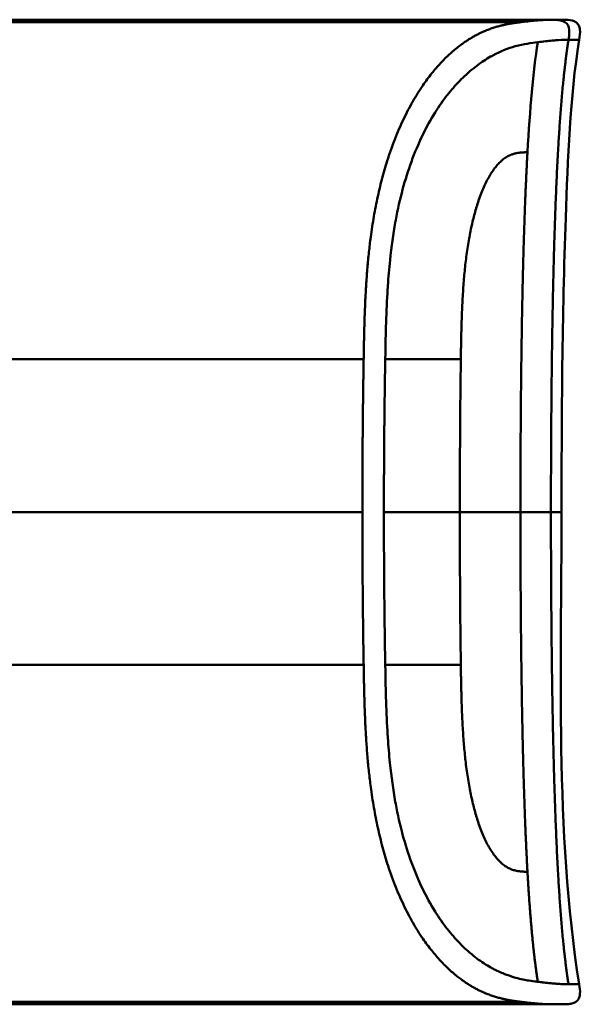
# Model space of a CAD drawing. Header units: millimetres. Extents: x 20 to 833, y 20 to 574.
# Tile 17 of 22: x 432 to 449, y 401 to 431. Entities that reach past the tile are written whole.
import ezdxf

# ---------------------------------------------------------------- set-up
doc = ezdxf.new("R2010")
doc.units = ezdxf.units.MM
doc.header["$LTSCALE"] = 2
doc.layers.add('Sichtbare Kanten(DIN)', color=7, linetype='Continuous', lineweight=50)
doc.layers.add('Sichtbare tangentiale Kanten(DIN)', color=7, linetype='Continuous', lineweight=50)

msp = doc.modelspace()

# ---------------------------------------------------------------- linework, layer by layer
at = {"layer": 'Sichtbare Kanten(DIN)'}
for p, q in [((437.036, 431.455), (417.546, 431.455)), ((433.036, 431.399), (433.037, 431.433)), ((433.037, 431.433), (434.61, 431.438)), ((433.037, 431.433), (433.037, 431.399)), ((434.61, 431.438), (434.608, 431.394)), ((434.818, 431.399), (434.82, 431.433)), ((434.82, 431.433), (434.82, 431.399)), ((434.82, 431.433), (435.662, 431.433)), ((435.662, 431.433), (435.66, 431.399)), ((437.036, 431.455), (447.263, 431.455)), ((447.263, 431.455), (447.263, 431.378)), ((447.263, 431.455), (448.208, 431.455)), ((448.215, 431.455), (448.214, 431.455)), ((417.546, 431.378), (447.262, 431.378)), ((434.608, 431.394), (433.036, 431.399)), ((435.66, 431.399), (434.818, 431.399)), ((437.036, 401.455), (417.546, 401.455)), ((432.078, 401.459), (432.078, 401.488)), ((432.078, 401.488), (433.55, 401.488)), ((433.565, 401.459), (432.078, 401.459)), ((432.355, 401.488), (432.355, 401.483)), ((432.355, 401.472), (432.355, 401.483)), ((433.55, 401.483), (432.355, 401.483)), ((432.355, 401.472), (432.355, 401.468)), ((432.355, 401.472), (433.418, 401.472)), ((432.355, 401.461), (432.355, 401.468)), ((433.418, 401.468), (432.355, 401.468)), ((432.355, 401.461), (433.565, 401.461)), ((433.418, 401.472), (433.418, 401.468)), ((433.55, 401.488), (433.55, 401.483)), ((433.565, 401.461), (433.565, 401.459)), ((434.084, 401.488), (435.048, 401.488)), ((434.084, 401.459), (434.084, 401.488)), ((434.364, 401.459), (434.084, 401.459)), ((434.364, 401.488), (434.364, 401.483)), ((434.364, 401.483), (434.364, 401.47)), ((434.364, 401.47), (434.364, 401.467)), ((434.364, 401.467), (434.364, 401.459)), ((434.989, 401.467), (434.364, 401.467)), ((434.989, 401.47), (434.989, 401.467)), ((435.282, 401.467), (435.282, 401.471)), ((435.456, 401.476), (435.456, 401.485)), ((435.544, 401.463), (435.544, 401.459)), ((435.863, 401.459), (435.544, 401.459)), ((437.036, 401.455), (448.214, 401.455))]:
    msp.add_line(p, q, dxfattribs=at)
for points, degree, knots in [([(448.215, 431.455), (448.216, 431.455), (448.217, 431.455), (448.22, 431.455), (448.221, 431.455), (448.225, 431.455), (448.226, 431.455), (448.231, 431.455), (448.233, 431.455), (448.239, 431.455), (448.243, 431.455), (448.248, 431.455), (448.249, 431.455), (448.25, 431.455), (448.25, 431.455), (448.25, 431.455)], 3, [0, 0, 0, 0, 0.000404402, 0.000404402, 0.000854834, 0.000854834, 0.001462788, 0.001462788, 0.002449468, 0.002449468, 0.004271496, 0.004271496, 0.005378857, 0.005378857, 0.005675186, 0.005675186, 0.005675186, 0.005675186]), ([(448.222, 431.455), (448.291, 431.455), (448.36, 431.455), (448.455, 431.455), (448.481, 431.455), (448.515, 431.455), (448.524, 431.455), (448.535, 431.455), (448.538, 431.455), (448.541, 431.455), (448.541, 431.455), (448.542, 431.455), (448.542, 431.455), (448.542, 431.455), (448.542, 431.455), (448.543, 431.455), (448.543, 431.455), (448.543, 431.455), (448.544, 431.455), (448.544, 431.455), (448.545, 431.455), (448.546, 431.455), (448.547, 431.455), (448.548, 431.455), (448.548, 431.455), (448.55, 431.455), (448.551, 431.455), (448.555, 431.455), (448.558, 431.455), (448.571, 431.455), (448.581, 431.455), (448.677, 431.455), (448.763, 431.452), (448.887, 431.418), (448.927, 431.401), (448.979, 431.364), (448.995, 431.35), (449.023, 431.318), (449.035, 431.301), (449.065, 431.244), (449.076, 431.202), (449.094, 431.055), (449.074, 430.949), (449.058, 430.845)], 3, [6.452815, 6.452815, 6.452815, 6.452815, 11.276396, 11.276396, 13.088131, 13.088131, 13.692043, 13.692043, 13.893347, 13.893347, 13.943673, 13.943673, 13.968836, 13.968836, 13.975126, 13.975126, 13.978272, 13.978272, 13.979847, 13.979847, 13.980658, 13.980658, 13.980857, 13.980857, 13.981056, 13.981056, 13.981451, 13.981451, 13.982238, 13.982238, 13.985384, 13.985384, 14.010906, 14.010906, 14.023723, 14.023723, 14.030058, 14.030058, 14.036391, 14.036391, 14.049147, 14.049147, 14.080709, 14.080709, 14.080709, 14.080709]), ([(449.058, 430.845), (448.779, 429.052), (448.712, 427.231), (448.544, 422.432), (448.523, 419.443), (448.523, 416.455)], 3, [0, 0, 0, 0, 0.544198, 0.544198, 1.440627, 1.440627, 1.440627, 1.440627]), ([(449.058, 402.065), (449.073, 401.968), (449.091, 401.87), (449.081, 401.743), (449.076, 401.714), (449.062, 401.667), (449.055, 401.649), (449.037, 401.614), (449.027, 401.597), (449.001, 401.566), (448.987, 401.553), (448.94, 401.516), (448.903, 401.498), (448.827, 401.474), (448.788, 401.467), (448.71, 401.458), (448.67, 401.456), (448.626, 401.455), (448.621, 401.455), (448.612, 401.455), (448.607, 401.455), (448.599, 401.455), (448.595, 401.455), (448.589, 401.455), (448.586, 401.455), (448.577, 401.455), (448.575, 401.455), (448.565, 401.455), (448.565, 401.455), (448.56, 401.455), (448.557, 401.455), (448.548, 401.455), (448.546, 401.455), (448.54, 401.455), (448.54, 401.455), (448.537, 401.455), (448.537, 401.455), (448.537, 401.455), (448.536, 401.455), (448.536, 401.455), (448.536, 401.455), (448.536, 401.455), (448.536, 401.455), (448.536, 401.455), (448.536, 401.455), (448.536, 401.455), (448.535, 401.455), (448.535, 401.455)], 3, [0, 0, 0, 0, 0.0294977, 0.0294977, 0.0381619, 0.0381619, 0.0440713, 0.0440713, 0.0499905, 0.0499905, 0.0559122, 0.0559122, 0.0678949, 0.0678949, 0.0797343, 0.0797343, 0.0915274, 0.0915274, 0.0930013, 0.0930013, 0.0944832, 0.0944832, 0.0959796, 0.0959796, 0.0974664, 0.0974664, 0.1034692, 0.1034692, 0.1270507, 0.1270507, 0.1879011, 0.1879011, 0.2107211, 0.2107211, 0.215001, 0.215001, 0.2153689, 0.2153689, 0.2155531, 0.2155531, 0.2155992, 0.2155992, 0.2156456, 0.2156456, 0.2156571, 0.2156571, 0.2156688, 0.2156688, 0.2156688, 0.2156688]), ([(435.544, 401.459), (435.451, 401.46), (435.359, 401.461), (435.174, 401.464), (435.081, 401.465), (434.989, 401.467)], 3, [-0.1005752, -0.1005752, -0.1005752, -0.1005752, -0.0502881, -0.0502881, -0.000001, -0.000001, -0.000001, -0.000001]), ([(435.048, 401.488), (435.124, 401.488), (435.2, 401.487), (435.272, 401.487), (435.345, 401.487), (435.416, 401.486), (435.478, 401.485), (435.532, 401.484), (435.579, 401.483), (435.616, 401.482), (435.658, 401.481), (435.685, 401.48), (435.7, 401.478), (435.708, 401.478), (435.712, 401.477), (435.712, 401.476), (435.713, 401.475), (435.71, 401.474), (435.683, 401.473), (435.66, 401.472), (435.626, 401.471), (435.578, 401.47), (435.541, 401.469), (435.497, 401.469), (435.449, 401.468), (435.397, 401.468), (435.341, 401.468), (435.282, 401.467)], 3, [0, 0, 0, 0, 0.0225711, 0.0225711, 0.0225711, 0.0454923, 0.0454923, 0.0454923, 0.0656128, 0.0656128, 0.0656128, 0.088775, 0.088775, 0.088775, 0.1028625, 0.1028625, 0.1028625, 0.1164275, 0.1164275, 0.1164275, 0.1276054, 0.1276054, 0.1276054, 0.1362092, 0.1362092, 0.1362092, 0.1454311, 0.1454311, 0.1454311, 0.1454311]), ([(435.282, 401.467), (435.378, 401.466), (435.475, 401.464), (435.669, 401.461), (435.766, 401.46), (435.863, 401.459)], 3, [-0.1052572, -0.1052572, -0.1052572, -0.1052572, -0.0526291, -0.0526291, -0.000001, -0.000001, -0.000001, -0.000001]), ([(448.214, 401.455), (448.214, 401.455), (448.216, 401.455), (448.22, 401.455), (448.224, 401.455), (448.229, 401.455), (448.233, 401.455), (448.236, 401.455)], 5, [0, 0, 0, 0, 0, 0, 0.00005315, 0.00605576, 0.01942274, 0.01942274, 0.01942274, 0.01942274, 0.01942274, 0.01942274]), ([(448.349, 401.455), (448.346, 401.455), (448.335, 401.455), (448.318, 401.455), (448.294, 401.455), (448.267, 401.455), (448.244, 401.455), (448.227, 401.455), (448.217, 401.455), (448.214, 401.455)], 5, [5.269529, 5.269529, 5.269529, 5.269529, 5.269529, 5.269529, 5.666285, 6.463001, 7.259718, 8.056434, 8.413102, 8.413102, 8.413102, 8.413102, 8.413102, 8.413102]), ([(448.535, 401.455), (448.488, 401.455), (448.528, 401.455), (448.351, 401.455), (448.322, 401.455), (448.283, 401.455), (448.275, 401.455), (448.249, 401.455), (448.247, 401.455), (448.24, 401.455), (448.239, 401.455), (448.238, 401.455), (448.237, 401.455), (448.237, 401.455), (448.236, 401.455), (448.236, 401.455), (448.236, 401.455), (448.236, 401.455)], 3, [0, 0, 0, 0, 0.407449, 0.407449, 0.5322968, 0.5322968, 0.5636556, 0.5636556, 0.5676213, 0.5676213, 0.5681208, 0.5681208, 0.5682446, 0.5682446, 0.5683062, 0.5683062, 0.5683445, 0.5683445, 0.5683445, 0.5683445]), ([(448.556, 401.455), (448.556, 401.455), (448.554, 401.455), (448.549, 401.455), (448.546, 401.455), (448.541, 401.455), (448.54, 401.455), (448.537, 401.455), (448.536, 401.455), (448.534, 401.455), (448.534, 401.455), (448.533, 401.455), (448.533, 401.455), (448.533, 401.455), (448.533, 401.455), (448.533, 401.455), (448.533, 401.455), (448.533, 401.455)], 3, [0.0356409, 0.0356409, 0.0356409, 0.0356409, 0.0964729, 0.0964729, 0.1925318, 0.1925318, 0.2285538, 0.2285538, 0.2555705, 0.2555705, 0.2606362, 0.2606362, 0.2608737, 0.2608737, 0.2610519, 0.2610519, 0.2610664, 0.2610664, 0.2610664, 0.2610664])]:
    msp.add_open_spline(points, degree=degree, knots=knots, dxfattribs=at)
for points in [[(448.523, 416.455), (448.523, 411.655), (448.32, 406.808), (449.058, 402.065)], [(449.058, 402.065), (449.058, 402.065), (449.058, 402.065), (449.058, 402.065)]]:
    msp.add_open_spline(points, degree=3, dxfattribs=at)
for points, weights, knots in [([(435.456, 401.476), (435.456, 401.477), (435.446, 401.478), (435.425, 401.479), (435.414, 401.479), (435.4, 401.48), (435.383, 401.48), (435.366, 401.48), (435.346, 401.481), (435.324, 401.481), (435.303, 401.481), (435.279, 401.482), (435.254, 401.482), (435.23, 401.482), (435.204, 401.482), (435.177, 401.482), (435.128, 401.483), (435.075, 401.483), (435.016, 401.483), (434.799, 401.483), (434.581, 401.483), (434.364, 401.483)], [1, 0.99534372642, 0.99534372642, 1, 0.998494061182, 0.998494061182, 1, 0.998460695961, 0.998460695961, 1, 0.998657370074, 0.998657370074, 1, 0.998874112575, 0.998874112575, 1, 0.996743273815, 0.996743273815, 1, 1, 1, 1], [0, 0, 0, 0, 0.0167499, 0.0167499, 0.0167499, 0.0259531, 0.0259531, 0.0259531, 0.0351695, 0.0351695, 0.0351695, 0.0438009, 0.0438009, 0.0438009, 0.0518097, 0.0518097, 0.0518097, 0.065886, 0.065886, 0.065886, 0.1311352, 0.1311352, 0.1311352, 0.1311352]), ([(434.364, 401.47), (434.581, 401.47), (434.799, 401.47), (435.016, 401.47), (435.051, 401.47), (435.084, 401.47), (435.115, 401.47), (435.15, 401.47), (435.182, 401.471), (435.212, 401.471), (435.246, 401.471), (435.276, 401.471), (435.303, 401.471), (435.333, 401.471), (435.359, 401.472), (435.38, 401.472), (435.407, 401.473), (435.427, 401.473), (435.439, 401.474), (435.45, 401.474), (435.456, 401.475), (435.456, 401.476)], [1, 1, 1, 1, 0.99849745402, 0.99849745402, 1, 0.998977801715, 0.998977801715, 1, 0.999210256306, 0.999210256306, 1, 0.999393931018, 0.999393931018, 1, 0.999355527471, 0.999355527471, 1, 0.999661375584, 0.999661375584, 1], [0, 0, 0, 0, 0.0652493, 0.0652493, 0.0652493, 0.0751466, 0.0751466, 0.0751466, 0.0849511, 0.0849511, 0.0849511, 0.0950243, 0.0950243, 0.0950243, 0.1051429, 0.1051429, 0.1051429, 0.1194039, 0.1194039, 0.1194039, 0.1309839, 0.1309839, 0.1309839, 0.1309839])]:
    msp.add_rational_spline(points, weights, degree=3, knots=knots, dxfattribs=at)
at = {"layer": 'Sichtbare tangentiale Kanten(DIN)'}
for p, q in [((448.735, 430.845), (448.735, 430.845)), ((417.546, 421.113), (442.498, 421.113)), ((443.155, 421.113), (445.456, 421.113)), ((445.456, 421.113), (445.456, 421.121)), ((442.458, 416.455), (422.489, 416.455)), ((417.546, 411.797), (442.498, 411.797)), ((443.155, 411.797), (445.456, 411.797)), ((445.456, 411.797), (445.456, 411.789)), ((417.546, 401.533), (447.263, 401.533))]:
    msp.add_line(p, q, dxfattribs=at)
for centre, major_axis, start_param, end_param in [((445.733, 415.895), (-0.016, 10.727), 1.062815, 1.518592), ((445.733, 417.015), (-0.016, -10.727), 4.764655, 5.220371)]:
    msp.add_ellipse(centre, major_axis=major_axis, ratio=0.028644, start_param=start_param, end_param=end_param, dxfattribs=at)
for points, degree, knots in [([(448.214, 431.455), (448.192, 431.455), (448.164, 431.455), (448.11, 431.454), (448.082, 431.453), (448.02, 431.45), (447.988, 431.448), (447.919, 431.444), (447.883, 431.442), (447.807, 431.436), (447.767, 431.432), (447.684, 431.425), (447.641, 431.421), (447.549, 431.411), (447.502, 431.406), (447.403, 431.395), (447.352, 431.389), (447.286, 431.381), (447.274, 431.379), (447.263, 431.378)], 3, [0, 0, 0, 0, 0.0622178, 0.0622178, 0.1250937, 0.1250937, 0.1879696, 0.1879696, 0.2508455, 0.2508455, 0.3137214, 0.3137214, 0.3765973, 0.3765973, 0.4394731, 0.4394731, 0.502349, 0.502349, 0.5158954, 0.5158954, 0.5158954, 0.5158954]), ([(448.222, 431.455), (448.485, 431.455), (448.696, 431.406), (448.746, 431.218), (448.774, 431.117), (448.757, 430.987), (448.735, 430.845)], 3, [0, 0, 0, 0, 0.650419, 0.650419, 0.650419, 1, 1, 1, 1]), ([(447.263, 431.378), (447.262, 431.378), (447.148, 431.363), (446.903, 431.331), (446.502, 431.254), (445.897, 431.04), (445.008, 430.421), (444.09, 429.309), (443.271, 427.63), (442.735, 425.525), (442.568, 423.75), (442.521, 422.428), (442.505, 421.555), (442.498, 421.117), (442.498, 421.113)], 5, [0, 0, 0, 0, 0, 0, 0.000234, 0.217926, 0.435619, 0.653311, 0.871004, 1.088696, 1.306388, 1.524081, 1.741773, 1.743874, 1.743874, 1.743874, 1.743874, 1.743874, 1.743874]), ([(448.735, 430.845), (448.732, 430.845), (448.73, 430.845), (448.728, 430.845), (448.702, 430.845), (448.671, 430.844), (448.641, 430.844), (448.563, 430.842), (448.465, 430.836), (448.354, 430.828), (448.344, 430.827), (448.334, 430.826), (448.324, 430.825), (448.295, 430.823), (448.265, 430.82), (448.233, 430.817), (448.107, 430.806), (447.963, 430.79), (447.799, 430.769)], 3, [0, 0, 0, 0, 0.0053162, 0.0053162, 0.0053162, 0.0755048, 0.0755048, 0.0755048, 0.2568405, 0.2568405, 0.2568405, 0.2725259, 0.2725259, 0.2725259, 0.3194664, 0.3194664, 0.3194664, 0.5075707, 0.5075707, 0.5075707, 0.5075707]), ([(449.058, 430.845), (449.058, 430.845), (449.058, 430.845), (449.057, 430.845), (449.057, 430.845), (449.057, 430.845), (449.057, 430.845), (449.055, 430.845), (449.052, 430.845), (449.048, 430.845), (449.043, 430.845), (449.036, 430.845), (449.026, 430.845), (449.016, 430.845), (449.003, 430.844), (448.988, 430.844), (448.983, 430.844), (448.978, 430.844), (448.973, 430.844), (448.96, 430.844), (448.946, 430.844), (448.929, 430.844), (448.905, 430.845), (448.878, 430.845), (448.846, 430.845), (448.813, 430.845), (448.777, 430.845), (448.735, 430.845)], 3, [0.1680898, 0.1680898, 0.1680898, 0.1680898, 0.2201433, 0.2201433, 0.2201433, 0.2290985, 0.2290985, 0.2290985, 0.3299892, 0.3299892, 0.3299892, 0.4391613, 0.4391613, 0.4391613, 0.5480388, 0.5480388, 0.5480388, 0.5800984, 0.5800984, 0.5800984, 0.6576871, 0.6576871, 0.6576871, 0.7681813, 0.7681813, 0.7681813, 0.8792555, 0.8792555, 0.8792555, 0.8792555]), ([(447.799, 430.769), (447.599, 430.744), (447.369, 430.714), (447.115, 430.644), (446.902, 430.585), (446.673, 430.498), (446.427, 430.366), (446.406, 430.355), (446.385, 430.343), (446.364, 430.331), (446.227, 430.253), (446.084, 430.161), (445.943, 430.054), (445.802, 429.948), (445.661, 429.828), (445.516, 429.688), (445.39, 429.565), (445.261, 429.424), (445.134, 429.271), (445.008, 429.117), (444.886, 428.952), (444.766, 428.772), (444.735, 428.724), (444.703, 428.675), (444.672, 428.625), (444.537, 428.41), (444.407, 428.175), (444.286, 427.925), (444.166, 427.675), (444.053, 427.408), (443.951, 427.129), (443.853, 426.86), (443.764, 426.579), (443.685, 426.285), (443.606, 425.99), (443.535, 425.681), (443.474, 425.348), (443.469, 425.324), (443.465, 425.301), (443.461, 425.28), (443.398, 424.925), (443.343, 424.541), (443.3, 424.129), (443.273, 423.863), (443.252, 423.61), (443.234, 423.342), (443.231, 423.306), (443.229, 423.273), (443.227, 423.242), (443.207, 422.914), (443.192, 422.576), (443.18, 422.224), (443.169, 421.873), (443.164, 421.609), (443.155, 421.113)], 3, [0, 0, 0, 0, 0.230762, 0.230762, 0.230762, 0.423227, 0.423227, 0.423227, 0.439515, 0.439515, 0.439515, 0.543734, 0.543734, 0.543734, 0.647952, 0.647952, 0.647952, 0.739173, 0.739173, 0.739173, 0.830393, 0.830393, 0.830393, 0.854195, 0.854195, 0.854195, 0.956483, 0.956483, 0.956483, 1.058772, 1.058772, 1.058772, 1.157514, 1.157514, 1.157514, 1.256255, 1.256255, 1.256255, 1.263482, 1.263482, 1.263482, 1.383867, 1.383867, 1.383867, 1.461303, 1.461303, 1.461303, 1.471606, 1.471606, 1.471606, 1.578168, 1.578168, 1.578168, 1.684731, 1.684731, 1.684731, 1.684731]), ([(445.456, 421.121), (445.464, 421.646), (445.487, 423.027), (445.591, 424.558), (445.97, 426.366), (446.598, 427.237), (447.039, 427.413), (447.297, 427.404), (447.486, 427.421)], 5, [0, 0, 0, 0, 0, 0, 0.2491944, 0.4991944, 0.7491944, 0.9991944, 0.9991944, 0.9991944, 0.9991944, 0.9991944, 0.9991944]), ([(442.498, 421.113), (442.498, 421.113), (442.496, 420.997), (442.492, 420.765), (442.486, 420.417), (442.48, 419.945), (442.473, 419.367), (442.468, 418.783), (442.463, 418.203), (442.46, 417.619), (442.459, 417.154), (442.458, 416.804), (442.458, 416.572), (442.458, 416.455)], 5, [0, 0, 0, 0, 0, 0, 0.00002, 0.0581515, 0.116283, 0.1744144, 0.2325459, 0.2906774, 0.3488089, 0.4069404, 0.465034, 0.465034, 0.465034, 0.465034, 0.465034, 0.465034]), ([(442.458, 416.455), (442.458, 416.261), (442.458, 416.067), (442.459, 415.873), (442.459, 415.679), (442.46, 415.484), (442.461, 415.29), (442.462, 415.096), (442.463, 414.902), (442.464, 414.708), (442.465, 414.514), (442.467, 414.32), (442.468, 414.126), (442.47, 413.932), (442.472, 413.738), (442.474, 413.544), (442.476, 413.35), (442.478, 413.157), (442.48, 412.962), (442.483, 412.768), (442.486, 412.572), (442.488, 412.378), (442.491, 412.184), (442.494, 411.99), (442.498, 411.797)], 3, [0.000019, 0.000019, 0.000019, 0.000019, 0.0581611, 0.0581611, 0.0581611, 0.1162844, 0.1162844, 0.1162844, 0.1744076, 0.1744076, 0.1744076, 0.2325309, 0.2325309, 0.2325309, 0.2906542, 0.2906542, 0.2906542, 0.3487774, 0.3487774, 0.3487774, 0.4069007, 0.4069007, 0.4069007, 0.4650424, 0.4650424, 0.4650424, 0.4650424]), ([(443.115, 416.455), (443.115, 416.26), (443.115, 416.067), (443.115, 415.874), (443.117, 414.909), (443.125, 413.944), (443.137, 412.971), (443.14, 412.775), (443.142, 412.583), (443.145, 412.396), (443.148, 412.21), (443.151, 412.018), (443.155, 411.819), (443.155, 411.811), (443.155, 411.804), (443.155, 411.797)], 3, [0, 0, 0, 0, 0.0579521, 0.0579521, 0.0579521, 0.3477131, 0.3477131, 0.3477131, 0.4058533, 0.4058533, 0.4058533, 0.4636935, 0.4636935, 0.4636935, 0.4658128, 0.4658128, 0.4658128, 0.4658128]), ([(445.425, 416.455), (445.221, 416.455), (445.066, 416.455), (444.87, 416.455), (444.675, 416.455), (444.473, 416.455), (444.27, 416.455), (444.219, 416.455), (444.168, 416.455), (444.118, 416.455), (443.965, 416.455), (443.813, 416.455), (443.666, 416.455), (443.641, 416.455), (443.616, 416.455), (443.592, 416.455), (443.568, 416.455), (443.544, 416.455), (443.52, 416.455), (443.4, 416.455), (443.284, 416.455), (443.177, 416.455), (443.155, 416.455), (443.134, 416.455), (443.115, 416.455)], 3, [0, 0, 0, 0, 0.1300988, 0.1300988, 0.1300988, 0.2601975, 0.2601975, 0.2601975, 0.2927222, 0.2927222, 0.2927222, 0.3902963, 0.3902963, 0.3902963, 0.4065586, 0.4065586, 0.4065586, 0.422821, 0.422821, 0.422821, 0.5041327, 0.5041327, 0.5041327, 0.5203951, 0.5203951, 0.5203951, 0.5203951]), ([(448.2, 416.455), (448.355, 416.455), (448.444, 416.455), (448.489, 416.455), (448.517, 416.455), (448.524, 416.455), (448.524, 416.455)], 3, [0, 0, 0, 0, 0.4403832, 0.4403832, 0.4403832, 0.7212637, 0.7212637, 0.7212637, 0.7212637]), ([(442.498, 411.797), (442.498, 411.793), (442.505, 411.355), (442.521, 410.482), (442.568, 409.157), (442.736, 407.384), (443.271, 405.277), (444.093, 403.596), (445.009, 402.489), (445.899, 401.867), (446.513, 401.654), (446.912, 401.579), (447.151, 401.547), (447.263, 401.533)], 5, [0, 0, 0, 0, 0, 0, 0.002102, 0.219803, 0.437505, 0.655206, 0.872907, 1.090608, 1.308309, 1.52601, 1.743633, 1.743633, 1.743633, 1.743633, 1.743633, 1.743633]), ([(447.799, 402.141), (447.788, 402.142), (447.776, 402.144), (447.764, 402.145), (447.691, 402.155), (447.615, 402.165), (447.537, 402.177), (447.412, 402.197), (447.278, 402.223), (447.13, 402.264), (447.028, 402.292), (446.921, 402.326), (446.813, 402.368), (446.704, 402.41), (446.596, 402.458), (446.483, 402.516), (446.446, 402.535), (446.407, 402.555), (446.368, 402.577), (446.231, 402.655), (446.087, 402.747), (445.946, 402.854), (445.804, 402.96), (445.663, 403.08), (445.518, 403.221), (445.391, 403.344), (445.261, 403.485), (445.135, 403.639), (445.008, 403.792), (444.886, 403.958), (444.766, 404.139), (444.735, 404.185), (444.704, 404.233), (444.674, 404.282), (444.539, 404.497), (444.409, 404.732), (444.288, 404.982), (444.167, 405.232), (444.054, 405.499), (443.952, 405.778), (443.854, 406.048), (443.765, 406.329), (443.685, 406.624), (443.606, 406.919), (443.536, 407.228), (443.474, 407.562), (443.469, 407.585), (443.465, 407.608), (443.462, 407.629), (443.396, 407.993), (443.341, 408.387), (443.297, 408.811), (443.27, 409.071), (443.25, 409.317), (443.233, 409.579), (443.231, 409.61), (443.229, 409.639), (443.227, 409.667), (443.207, 409.995), (443.192, 410.333), (443.18, 410.685), (443.169, 411.038), (443.164, 411.301), (443.155, 411.797)], 3, [0, 0, 0, 0, 0.013527, 0.013527, 0.013527, 0.095792, 0.095792, 0.095792, 0.227559, 0.227559, 0.227559, 0.318199, 0.318199, 0.318199, 0.408838, 0.408838, 0.408838, 0.438587, 0.438587, 0.438587, 0.543091, 0.543091, 0.543091, 0.647595, 0.647595, 0.647595, 0.739004, 0.739004, 0.739004, 0.830413, 0.830413, 0.830413, 0.853725, 0.853725, 0.853725, 0.956085, 0.956085, 0.956085, 1.058446, 1.058446, 1.058446, 1.157356, 1.157356, 1.157356, 1.256266, 1.256266, 1.256266, 1.263312, 1.263312, 1.263312, 1.386941, 1.386941, 1.386941, 1.462444, 1.462444, 1.462444, 1.471505, 1.471505, 1.471505, 1.578132, 1.578132, 1.578132, 1.68476, 1.68476, 1.68476, 1.68476]), ([(445.456, 411.789), (445.464, 411.253), (445.487, 409.891), (445.59, 408.351), (445.972, 406.544), (446.597, 405.674), (447.04, 405.496), (447.346, 405.501), (447.486, 405.489)], 5, [0, 0, 0, 0, 0, 0, 0.2492, 0.4992, 0.7492, 0.9992, 0.9992, 0.9992, 0.9992, 0.9992, 0.9992]), ([(448.735, 402.065), (448.732, 402.065), (448.73, 402.065), (448.728, 402.065), (448.703, 402.065), (448.678, 402.066), (448.65, 402.066), (448.623, 402.067), (448.593, 402.068), (448.562, 402.069), (448.531, 402.071), (448.498, 402.072), (448.464, 402.075), (448.451, 402.075), (448.438, 402.076), (448.424, 402.077), (448.402, 402.079), (448.378, 402.081), (448.354, 402.082), (448.316, 402.085), (448.275, 402.089), (448.233, 402.093), (448.191, 402.097), (448.147, 402.101), (448.1, 402.106), (448.054, 402.111), (448.006, 402.116), (447.956, 402.122), (447.906, 402.128), (447.854, 402.134), (447.799, 402.141)], 3, [0, 0, 0, 0, 0.005938, 0.005938, 0.005938, 0.068767, 0.068767, 0.068767, 0.1314145, 0.1314145, 0.1314145, 0.1940469, 0.1940469, 0.1940469, 0.2177013, 0.2177013, 0.2177013, 0.256742, 0.256742, 0.256742, 0.3195011, 0.3195011, 0.3195011, 0.3822317, 0.3822317, 0.3822317, 0.4449585, 0.4449585, 0.4449585, 0.5075707, 0.5075707, 0.5075707, 0.5075707]), ([(449.058, 402.065), (449.058, 402.065), (449.058, 402.065), (449.057, 402.065), (449.057, 402.065), (449.057, 402.065), (449.057, 402.065), (449.055, 402.065), (449.052, 402.065), (449.048, 402.065), (449.043, 402.065), (449.035, 402.066), (449.026, 402.066), (449.016, 402.066), (449.003, 402.066), (448.987, 402.066), (448.981, 402.066), (448.975, 402.066), (448.967, 402.066), (448.956, 402.066), (448.943, 402.066), (448.929, 402.066), (448.905, 402.066), (448.877, 402.066), (448.845, 402.066), (448.813, 402.065), (448.776, 402.065), (448.736, 402.065), (448.735, 402.065), (448.735, 402.065), (448.735, 402.065)], 3, [0.1681613, 0.1681613, 0.1681613, 0.1681613, 0.2202767, 0.2202767, 0.2202767, 0.2309529, 0.2309529, 0.2309529, 0.3302295, 0.3302295, 0.3302295, 0.4395805, 0.4395805, 0.4395805, 0.5485418, 0.5485418, 0.5485418, 0.5906345, 0.5906345, 0.5906345, 0.6580998, 0.6580998, 0.6580998, 0.7689055, 0.7689055, 0.7689055, 0.8770848, 0.8770848, 0.8770848, 0.8799746, 0.8799746, 0.8799746, 0.8799746]), ([(447.263, 401.533), (447.263, 401.533), (447.27, 401.532), (447.309, 401.527), (447.379, 401.518), (447.477, 401.506), (447.598, 401.494), (447.728, 401.481), (447.848, 401.471), (447.956, 401.463), (448.053, 401.458), (448.123, 401.456), (448.17, 401.455), (448.2, 401.455), (448.214, 401.455)], 5, [0, 0, 0, 0, 0, 0, 0.0000789, 0.0138137, 0.0766896, 0.1395656, 0.2024415, 0.2653174, 0.3281933, 0.3910693, 0.4539452, 0.516768, 0.516768, 0.516768, 0.516768, 0.516768, 0.516768])]:
    msp.add_open_spline(points, degree=degree, knots=knots, dxfattribs=at)
for points, degree in [([(448.2, 416.455), (448.2, 419.93), (448.237, 423.405), (448.312, 426.555), (448.456, 429.055), (448.735, 430.845)], 5), ([(447.486, 427.421), (447.56, 428.735), (447.659, 429.863), (447.799, 430.769)], 3), ([(447.486, 427.421), (447.385, 425.627), (447.324, 423.551), (447.289, 421.258), (447.271, 418.857), (447.271, 416.455)], 5), ([(447.271, 416.455), (446.844, 416.455), (446.229, 416.455), (445.425, 416.455)], 3), ([(447.486, 405.489), (447.385, 407.283), (447.324, 409.36), (447.289, 411.652), (447.271, 414.054), (447.271, 416.455)], 5), ([(447.271, 416.455), (447.691, 416.455), (447.996, 416.455), (448.2, 416.455)], 3), ([(448.2, 416.455), (448.2, 412.98), (448.237, 409.505), (448.312, 406.355), (448.456, 403.855), (448.735, 402.065)], 5), ([(447.486, 405.489), (447.53, 404.705), (447.582, 403.971), (447.643, 403.296), (447.715, 402.685), (447.799, 402.141)], 5)]:
    msp.add_open_spline(points, degree=degree, dxfattribs=at)
msp.add_rational_spline([(443.115, 416.455), (443.115, 416.552), (443.115, 416.648), (443.115, 416.745), (443.115, 416.842), (443.115, 416.938), (443.115, 417.034), (443.117, 417.807), (443.122, 418.58), (443.13, 419.353), (443.132, 419.538), (443.134, 419.731), (443.137, 419.932), (443.14, 420.136), (443.142, 420.329), (443.145, 420.514), (443.148, 420.697), (443.151, 420.889), (443.155, 421.092), (443.155, 421.099), (443.155, 421.106), (443.155, 421.113)], [1, 1, 1, 1, 1.00008958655, 1.00008958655, 1, 1, 1, 1, 1.00223380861, 1.00223380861, 1, 1.00382742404, 1.00382742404, 1, 1.00355055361, 1.00355055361, 1, 1, 1, 1], degree=3, knots=[0, 0, 0, 0, 0.0289474, 0.0289474, 0.0289474, 0.0578949, 0.0578949, 0.0578949, 0.2897354, 0.2897354, 0.2897354, 0.347694, 0.347694, 0.347694, 0.4058538, 0.4058538, 0.4058538, 0.4636922, 0.4636922, 0.4636922, 0.4658129, 0.4658129, 0.4658129, 0.4658129], dxfattribs=at)

doc.saveas('drawing.dxf')
